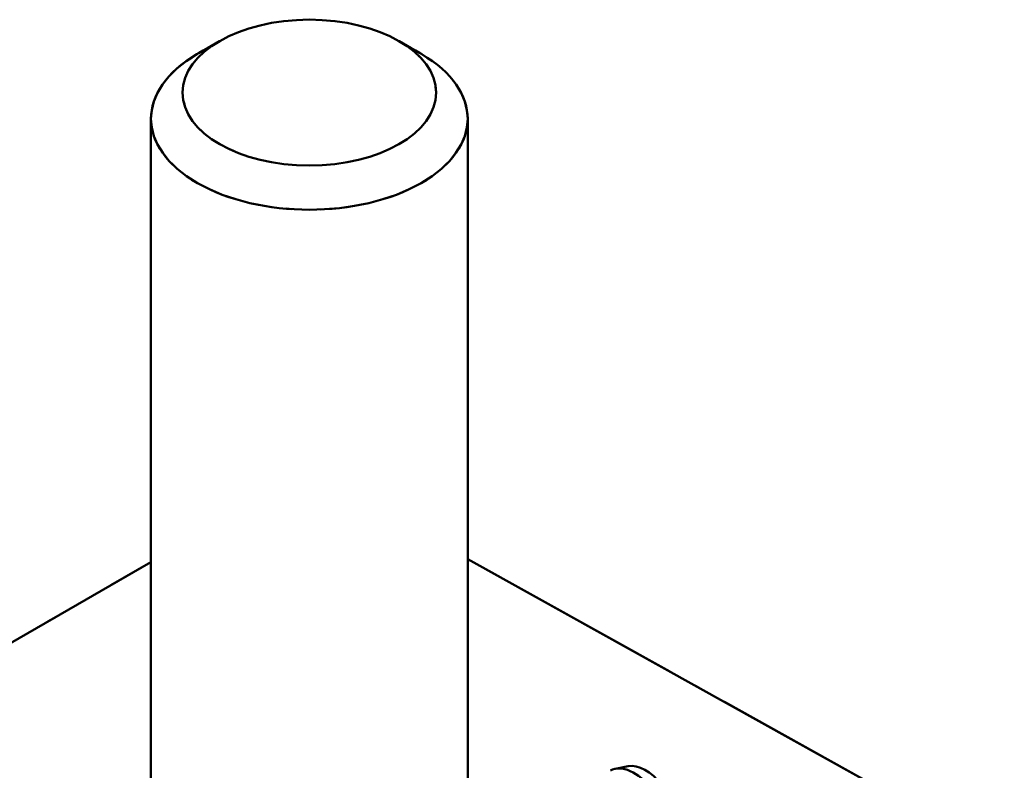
# Model space of a CAD drawing. Header units: millimetres. Extents: x 0 to 420, y 0 to 594.
# Tile 11 of 13: x 312 to 333, y 207 to 223. Entities that reach past the tile are written whole.
import ezdxf

# ---------------------------------------------------------------- set-up
doc = ezdxf.new("R2010")
doc.units = ezdxf.units.MM
doc.header["$LTSCALE"] = 2
doc.linetypes.add('LONG_DASH_DOTTED', pattern=[0.3001, 0.2362, -0.0295, 0.0049, -0.0295])
doc.layers.add('Sichtbare Kanten(DIN)', color=7, linetype='Continuous', lineweight=50)
doc.layers.add('Überlagerung [Formatvorlage Phantomlinien(DIN)]', color=179, linetype='LONG_DASH_DOTTED', lineweight=50)

msp = doc.modelspace()

# ---------------------------------------------------------------- linework, layer by layer
at = {"layer": 'Sichtbare Kanten(DIN)'}
for p, q in [((316.48, 222.183), (316.007, 221.909)), ((320.266, 222.183), (320.739, 221.909)), ((315.039, 199.328), (315.039, 220.557)), ((321.706, 199.328), (321.706, 220.557)), ((291.007, 197.375), (315.039, 211.215)), ((321.706, 211.281), (333.002, 204.999)), ((325.084, 206.922), (324.813, 206.867))]:
    msp.add_line(p, q, dxfattribs=at)
msp.add_ellipse((318.373, 221.102), major_axis=(2.667, 0), ratio=0.575862, dxfattribs=at)
for centre, major_axis, ratio, start_param, end_param in [((318.373, 220.557), (-3.333, 0), 0.575862, 5.50164, 10.206324), ((325.208, 205.962), (-0.499, 0.867), 0.578093, 4.94152, 6.283185), ((325.444, 206.097), (-0.454, 0.789), 0.578093, 4.94152, 6.092192)]:
    msp.add_ellipse(centre, major_axis=major_axis, ratio=ratio, start_param=start_param, end_param=end_param, dxfattribs=at)
at = {"layer": 'Überlagerung [Formatvorlage Phantomlinien(DIN)]', "ltscale": 0.618335}
for p, q in [((316.48, 222.183), (316.007, 221.909)), ((320.266, 222.183), (320.739, 221.909))]:
    msp.add_line(p, q, dxfattribs=at)
at = {"layer": 'Überlagerung [Formatvorlage Phantomlinien(DIN)]', "ltscale": 17.032717}
msp.add_line((315.039, 199.328), (315.039, 220.557), dxfattribs=at)
at = {"layer": 'Überlagerung [Formatvorlage Phantomlinien(DIN)]', "ltscale": 15.482341}
msp.add_line((321.706, 201.26), (321.706, 220.557), dxfattribs=at)
at = {"layer": 'Überlagerung [Formatvorlage Phantomlinien(DIN)]', "ltscale": 22.293798}
msp.add_line((291.007, 197.375), (315.039, 211.215), dxfattribs=at)
at = {"layer": 'Überlagerung [Formatvorlage Phantomlinien(DIN)]', "ltscale": 10.299978}
msp.add_line((321.706, 211.281), (333.002, 204.999), dxfattribs=at)
at = {"layer": 'Überlagerung [Formatvorlage Phantomlinien(DIN)]', "ltscale": 10.990437}
msp.add_ellipse((318.373, 221.102), major_axis=(-2.667, 0), ratio=0.575862, dxfattribs=at)
at = {"layer": 'Überlagerung [Formatvorlage Phantomlinien(DIN)]', "ltscale": 10.286681}
msp.add_ellipse((318.373, 220.557), major_axis=(-3.333, 0), ratio=0.575862, start_param=5.50164, end_param=10.206324, dxfattribs=at)

doc.saveas('drawing.dxf')
